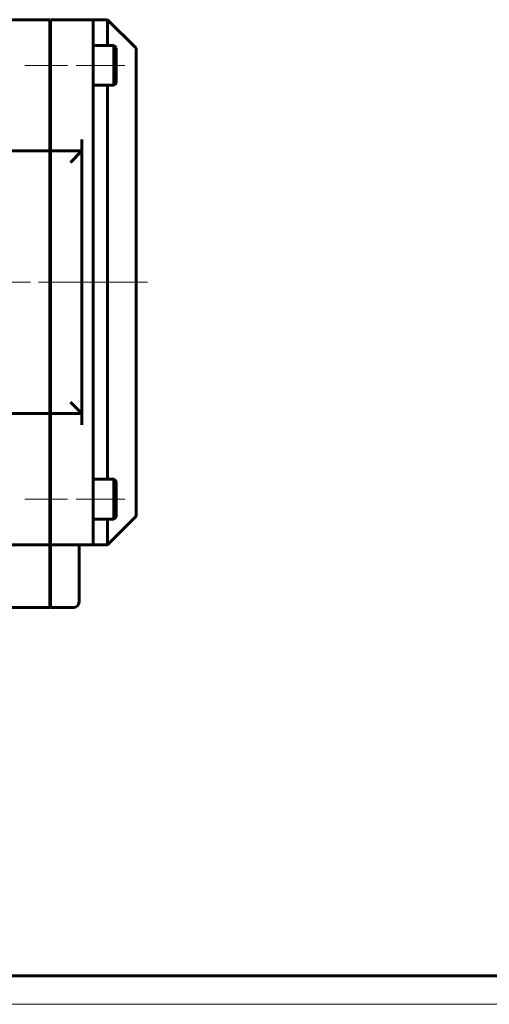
# Model space of a CAD drawing. Header units: millimetres. Extents: x 0 to 841, y 0 to 594.
# Tile 4 of 24: x 301 to 384, y 0 to 173. Entities that reach past the tile are written whole.
import ezdxf

# ---------------------------------------------------------------- set-up
doc = ezdxf.new("R2010")
doc.units = ezdxf.units.MM
for name, pattern in [('K5LT_AXLED', [12, 7.5, -1.5, 1.5, -1.5]), ('K5LT_BASIC', [0]), ('K5LT_THIN', [0])]:
    doc.linetypes.add(name, pattern=pattern)
doc.layers.add('Системный слой (1)', color=7, linetype='Continuous', true_color=0x6c6c6c)

# ---------------------------------------------------------------- blocks, each defined once
blk = doc.blocks.new('U45')
at = {"layer": 'Системный слой (1)', "color": 150, "linetype": 'K5LT_BASIC', "lineweight": 60, "true_color": 0x0080ff}
for p, q in [((317.8, 88.53), (317.8, 92.03)), ((317.8, 85.03), (317.8, 88.53))]:
    blk.add_line(p, q, dxfattribs=at)
blk = doc.blocks.new('U46')
at = {"layer": 'Системный слой (1)', "color": 150, "linetype": 'K5LT_BASIC', "lineweight": 60, "true_color": 0x0080ff}
for p, q in [((318.2, 88.53), (318.2, 91.63)), ((318.2, 85.43), (318.2, 88.53))]:
    blk.add_line(p, q, dxfattribs=at)
blk = doc.blocks.new('U47')
at = {"layer": 'Системный слой (1)', "color": 150, "linetype": 'K5LT_BASIC', "lineweight": 60, "true_color": 0x0080ff}
for p, q in [((317.8, 164.53), (317.8, 168.03)), ((317.8, 161.03), (317.8, 164.53))]:
    blk.add_line(p, q, dxfattribs=at)
blk = doc.blocks.new('U48')
at = {"layer": 'Системный слой (1)', "color": 150, "linetype": 'K5LT_BASIC', "lineweight": 60, "true_color": 0x0080ff}
for p, q in [((318.2, 164.53), (318.2, 167.63)), ((318.2, 161.43), (318.2, 164.53))]:
    blk.add_line(p, q, dxfattribs=at)
blk = doc.blocks.new('U52')
at = {"layer": 'Системный слой (1)', "color": 150, "linetype": 'K5LT_BASIC', "lineweight": 60, "true_color": 0x0080ff}
for p, q in [((205.7, 69.53), (132.8, 69.53)), ((225.7, 69.53), (213.7, 69.53)), ((306.6, 69.53), (233.7, 69.53))]:
    blk.add_line(p, q, dxfattribs=at)
blk = doc.blocks.new('U53')
at = {"layer": 'Системный слой (1)', "color": 150, "linetype": 'K5LT_BASIC', "lineweight": 60, "true_color": 0x0080ff}
for p, q in [((316.7, 168.03), (316.7, 172.53)), ((316.7, 92.03), (316.7, 161.03)), ((316.7, 80.53), (316.7, 85.03))]:
    blk.add_line(p, q, dxfattribs=at)
blk = doc.blocks.new('U104')
at = {"color": 150, "linetype": 'K5LT_BASIC', "lineweight": 60, "true_color": 0x0080ff}
blk.add_line((836, 5), (20, 5), dxfattribs=at)
at = {"color": 7, "linetype": 'K5LT_THIN', "lineweight": 18}
blk.add_line((841, 0), (0, 0), dxfattribs=at)

msp = doc.modelspace()

# ---------------------------------------------------------------- linework, layer by layer
at = {"layer": 'Системный слой (1)', "color": 150, "linetype": 'K5LT_BASIC', "lineweight": 60, "true_color": 0x0080ff}
for p, q in [((306.597, 172.534), (132.797, 172.534)), ((306.597, 172.534), (306.597, 170.534)), ((314.197, 172.534), (306.697, 172.534)), ((306.697, 172.534), (306.697, 170.534)), ((314.197, 172.534), (314.197, 170.534)), ((316.697, 172.534), (314.197, 172.534)), ((316.697, 172.534), (321.697, 167.534)), ((306.597, 170.534), (306.597, 151.534)), ((306.697, 170.534), (306.697, 151.534)), ((314.197, 126.534), (314.197, 170.534)), ((317.797, 168.034), (314.197, 168.034)), ((317.797, 168.034), (318.197, 167.634)), ((321.697, 85.534), (321.697, 167.534)), ((306.597, 166.534), (306.697, 166.534)), ((306.597, 162.534), (306.697, 162.534)), ((317.797, 161.034), (314.197, 161.034)), ((317.797, 161.034), (318.197, 161.434)), ((306.597, 149.534), (306.597, 151.534)), ((306.697, 149.534), (306.697, 151.534)), ((312.197, 151.534), (312.197, 149.534)), ((306.597, 149.534), (132.797, 149.534)), ((306.597, 149.534), (306.597, 147.534)), ((312.197, 149.534), (306.697, 149.534)), ((306.697, 149.534), (306.697, 147.534)), ((310.197, 147.534), (312.197, 149.534)), ((312.197, 103.534), (312.197, 149.534)), ((306.597, 147.534), (306.597, 105.534)), ((306.697, 147.534), (306.697, 105.534)), ((306.597, 146.534), (306.697, 146.534)), ((314.197, 82.534), (314.197, 126.534)), ((306.597, 106.534), (306.697, 106.534)), ((306.597, 105.534), (306.597, 103.534)), ((306.697, 105.534), (306.697, 103.534)), ((312.197, 103.534), (310.197, 105.534)), ((306.597, 103.534), (132.797, 103.534)), ((306.597, 103.534), (306.597, 101.534)), ((312.197, 103.534), (306.697, 103.534)), ((306.697, 103.534), (306.697, 101.534)), ((312.197, 103.534), (312.197, 101.534)), ((306.597, 101.534), (306.597, 82.534)), ((306.697, 101.534), (306.697, 82.534)), ((317.797, 92.034), (314.197, 92.034)), ((317.797, 92.034), (318.197, 91.634)), ((306.597, 90.534), (306.697, 90.534)), ((306.597, 86.534), (306.697, 86.534)), ((317.797, 85.034), (314.197, 85.034)), ((316.697, 80.534), (321.697, 85.534)), ((317.797, 85.034), (318.197, 85.434)), ((306.597, 82.534), (306.597, 80.534)), ((306.697, 82.534), (306.697, 80.534)), ((314.197, 82.534), (314.197, 80.534)), ((306.597, 80.534), (132.797, 80.534)), ((306.597, 78.534), (306.597, 80.534)), ((314.197, 80.534), (306.697, 80.534)), ((306.697, 78.534), (306.697, 80.534)), ((311.697, 80.534), (311.697, 78.534)), ((316.697, 80.534), (314.197, 80.534)), ((306.597, 78.534), (306.597, 70.534)), ((306.697, 78.534), (306.697, 70.534)), ((311.697, 70.534), (311.697, 78.534)), ((306.597, 70.534), (306.597, 69.534)), ((306.697, 70.534), (306.697, 69.534)), ((310.697, 69.534), (306.697, 69.534))]:
    msp.add_line(p, q, dxfattribs=at)
at = {"layer": 'Системный слой (1)', "color": 30, "linetype": 'K5LT_AXLED', "lineweight": 18, "true_color": 0xff8000}
for p, q in [((302.197, 164.534), (315.997, 164.534)), ((312.197, 164.534), (320.197, 164.534)), ((115.697, 126.534), (323.697, 126.534)), ((304.597, 126.534), (308.697, 126.534)), ((312.197, 126.534), (323.697, 126.534)), ((302.197, 88.534), (315.997, 88.534)), ((312.197, 88.534), (320.197, 88.534))]:
    msp.add_line(p, q, dxfattribs=at)
at = {"layer": 'Системный слой (1)', "color": 150, "linetype": 'K5LT_BASIC', "lineweight": 60, "true_color": 0x0080ff}
msp.add_arc((310.697, 70.534), 1, 270, 0, dxfattribs=at)

# ---------------------------------------------------------------- block references
msp.add_blockref('U104', (0, 0))
at = {"layer": 'Системный слой (1)'}
for name in ['U53', 'U47', 'U48', 'U45', 'U46', 'U52']:
    msp.add_blockref(name, (0, 0), dxfattribs=at)

doc.saveas('drawing.dxf')
